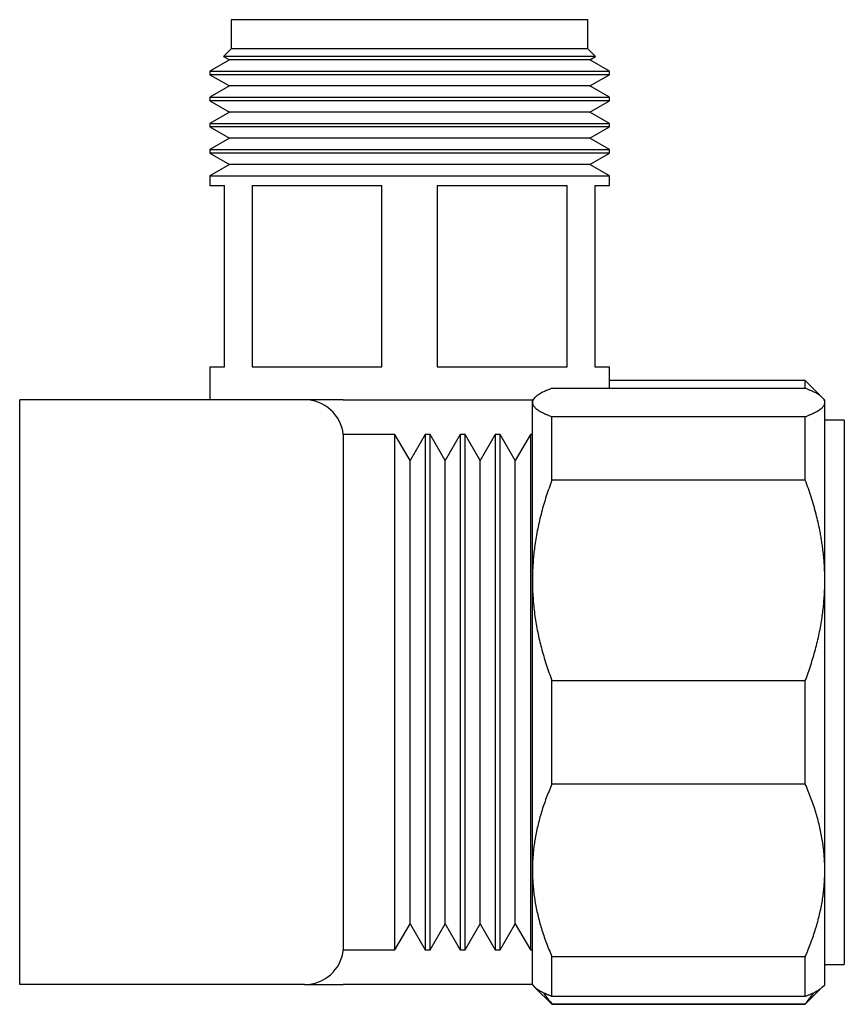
# Model space of a CAD drawing. Header units: millimetres. Extents: x 8 to 767, y 12 to 375.
# Tile 34 of 46: x 611 to 654, y 324 to 375. Entities that reach past the tile are written whole.
import ezdxf

# ---------------------------------------------------------------- set-up
doc = ezdxf.new("R2010")
doc.units = ezdxf.units.MM

msp = doc.modelspace()

# ---------------------------------------------------------------- linework, layer by layer
at = {"color": 7, "linetype": 'Continuous', "lineweight": 30}
for p, q in [((622.296, 374.703), (622.296, 373.203)), ((631.446, 374.703), (622.296, 374.703)), ((640.596, 374.703), (631.446, 374.703)), ((640.596, 373.203), (640.596, 374.703)), ((622.296, 373.203), (621.906, 372.813)), ((621.906, 372.813), (622.202, 372.642)), ((640.986, 372.813), (621.906, 372.813)), ((631.446, 373.203), (622.296, 373.203)), ((640.596, 373.203), (631.446, 373.203)), ((640.986, 372.813), (640.596, 373.203)), ((640.69, 372.642), (640.986, 372.813)), ((622.202, 372.642), (621.196, 372.061)), ((631.446, 372.642), (622.202, 372.642)), ((640.69, 372.642), (631.446, 372.642)), ((641.696, 372.061), (640.69, 372.642)), ((621.196, 372.061), (621.196, 371.883)), ((621.196, 372.061), (631.446, 372.061)), ((621.196, 371.883), (622.202, 371.302)), ((641.696, 371.883), (621.196, 371.883)), ((631.446, 372.061), (641.696, 372.061)), ((640.69, 371.302), (641.696, 371.883)), ((641.696, 371.883), (641.696, 372.061)), ((622.202, 371.302), (621.196, 370.721)), ((631.446, 371.302), (622.202, 371.302)), ((640.69, 371.302), (631.446, 371.302)), ((641.696, 370.721), (640.69, 371.302)), ((621.196, 370.721), (621.196, 370.543)), ((621.196, 370.721), (631.446, 370.721)), ((621.196, 370.543), (622.202, 369.962)), ((641.696, 370.543), (621.196, 370.543)), ((631.446, 370.721), (641.696, 370.721)), ((640.69, 369.962), (641.696, 370.543)), ((641.696, 370.543), (641.696, 370.721)), ((622.202, 369.962), (621.196, 369.381)), ((631.446, 369.962), (622.202, 369.962)), ((640.69, 369.962), (631.446, 369.962)), ((641.696, 369.381), (640.69, 369.962)), ((621.196, 369.381), (621.196, 369.203)), ((621.196, 369.381), (631.446, 369.381)), ((631.446, 369.381), (641.696, 369.381)), ((641.696, 369.203), (641.696, 369.381)), ((621.196, 369.203), (622.202, 368.622)), ((641.696, 369.203), (621.196, 369.203)), ((640.69, 368.622), (641.696, 369.203)), ((622.202, 368.622), (621.196, 368.041)), ((631.446, 368.622), (622.202, 368.622)), ((640.69, 368.622), (631.446, 368.622)), ((641.696, 368.041), (640.69, 368.622)), ((621.196, 368.041), (621.196, 367.863)), ((621.196, 368.041), (631.446, 368.041)), ((621.196, 367.863), (622.202, 367.282)), ((641.696, 367.863), (621.196, 367.863)), ((631.446, 368.041), (641.696, 368.041)), ((640.69, 367.282), (641.696, 367.863)), ((641.696, 367.863), (641.696, 368.041)), ((622.202, 367.282), (621.196, 366.701)), ((631.446, 367.282), (622.202, 367.282)), ((640.69, 367.282), (631.446, 367.282)), ((641.696, 366.701), (640.69, 367.282)), ((621.196, 366.701), (621.196, 366.203)), ((621.196, 366.701), (631.446, 366.701)), ((621.196, 366.203), (621.946, 366.203)), ((621.946, 356.903), (621.946, 366.203)), ((623.363, 366.203), (630.029, 366.203)), ((623.363, 366.203), (623.363, 356.903)), ((630.029, 356.903), (630.029, 366.203)), ((631.446, 366.701), (641.696, 366.701)), ((632.863, 366.203), (639.529, 366.203)), ((632.863, 366.203), (632.863, 356.903)), ((639.529, 356.903), (639.529, 366.203)), ((640.946, 366.203), (641.696, 366.203)), ((640.946, 366.203), (640.946, 356.903)), ((641.696, 366.203), (641.696, 366.701)), ((621.196, 356.903), (621.196, 355.203)), ((621.196, 356.903), (621.946, 356.903)), ((623.363, 356.903), (630.029, 356.903)), ((632.863, 356.903), (639.529, 356.903)), ((640.946, 356.903), (641.696, 356.903)), ((641.696, 355.79), (641.696, 356.903)), ((651.746, 356.193), (641.696, 356.193)), ((652.616, 355.323), (651.746, 356.193)), ((651.746, 355.79), (651.746, 356.193)), ((651.746, 355.79), (638.746, 355.79)), ((611.446, 325.203), (611.446, 355.203)), ((626.058, 355.203), (611.446, 355.203)), ((628.046, 355.203), (626.06, 355.203)), ((628.046, 355.203), (637.756, 355.203)), ((637.875, 355.322), (637.746, 355.193)), ((637.746, 355.066), (637.746, 355.193)), ((652.746, 355.193), (652.617, 355.322)), ((652.746, 355.066), (652.746, 355.193)), ((637.746, 345.939), (637.746, 355.066)), ((652.746, 345.939), (652.746, 355.066)), ((638.746, 351.082), (638.746, 354.341)), ((638.746, 354.341), (651.746, 354.341)), ((651.746, 351.082), (651.746, 354.341)), ((653.746, 354.156), (652.746, 354.156)), ((653.746, 354.156), (653.746, 327.296)), ((630.695, 353.424), (628.046, 353.424)), ((628.046, 353.424), (628.046, 326.983)), ((631.468, 352.085), (630.695, 353.424)), ((630.695, 326.983), (630.695, 353.424)), ((632.241, 353.424), (631.468, 352.085)), ((632.495, 353.424), (632.241, 353.424)), ((632.241, 353.424), (632.241, 326.983)), ((633.268, 352.085), (632.495, 353.424)), ((632.495, 326.983), (632.495, 353.424)), ((634.041, 353.424), (633.268, 352.085)), ((634.295, 353.424), (634.041, 353.424)), ((634.041, 353.424), (634.041, 326.983)), ((635.068, 352.085), (634.295, 353.424)), ((634.295, 326.983), (634.295, 353.424)), ((635.841, 353.424), (635.068, 352.085)), ((636.095, 353.424), (635.841, 353.424)), ((635.841, 353.424), (635.841, 326.983)), ((636.868, 352.085), (636.095, 353.424)), ((636.095, 326.983), (636.095, 353.424)), ((637.641, 353.424), (636.868, 352.085)), ((637.746, 353.424), (637.641, 353.424)), ((637.641, 353.424), (637.641, 326.983)), ((631.468, 328.322), (631.468, 352.085)), ((633.268, 328.322), (633.268, 352.085)), ((635.068, 328.322), (635.068, 352.085)), ((636.868, 328.322), (636.868, 352.085)), ((651.746, 351.082), (638.746, 351.082)), ((637.746, 331.067), (637.746, 345.939)), ((652.746, 331.067), (652.746, 345.939)), ((638.746, 335.485), (638.746, 340.796)), ((638.746, 340.796), (651.746, 340.796)), ((651.746, 335.485), (651.746, 340.796)), ((651.746, 335.485), (638.746, 335.485)), ((637.746, 325.193), (637.746, 331.067)), ((652.746, 325.193), (652.746, 331.067)), ((630.695, 326.983), (631.468, 328.322)), ((631.468, 328.322), (632.241, 326.983)), ((632.495, 326.983), (633.268, 328.322)), ((633.268, 328.322), (634.041, 326.983)), ((634.295, 326.983), (635.068, 328.322)), ((635.068, 328.322), (635.841, 326.983)), ((636.095, 326.983), (636.868, 328.322)), ((636.868, 328.322), (637.641, 326.983)), ((628.046, 326.983), (630.695, 326.983)), ((632.241, 326.983), (632.495, 326.983)), ((634.041, 326.983), (634.295, 326.983)), ((635.841, 326.983), (636.095, 326.983)), ((637.641, 326.983), (637.746, 326.983)), ((653.746, 327.296), (653.746, 326.231)), ((638.746, 326.648), (651.746, 326.648)), ((638.746, 324.596), (638.746, 326.648)), ((651.746, 324.596), (651.746, 326.648)), ((652.746, 326.231), (653.746, 326.231)), ((626.058, 325.203), (611.446, 325.203)), ((626.06, 325.203), (628.046, 325.203)), ((637.746, 325.203), (628.046, 325.203)), ((637.746, 325.193), (637.875, 325.064)), ((637.875, 325.064), (638.746, 324.193)), ((651.746, 324.193), (652.617, 325.065)), ((652.617, 325.065), (652.746, 325.193)), ((651.746, 324.596), (638.746, 324.596)), ((638.746, 324.221), (651.746, 324.221)), ((638.746, 324.193), (638.746, 324.221)), ((638.746, 324.193), (651.746, 324.193)), ((651.746, 324.193), (651.746, 324.221))]:
    msp.add_line(p, q, dxfattribs=at)
for centre, start, end in [((626.058, 353.203), 6.314, 90.0006), ((626.058, 353.203), 6.3297, 90), ((626.058, 327.203), 269.9994, 353.6933), ((626.058, 327.203), 270, 353.6703)]:
    msp.add_arc(centre, 2, start, end, dxfattribs=at)
for points, knots in [([(638.746, 355.79), (638.696, 355.771), (638.596, 355.733), (638.458, 355.675), (638.33, 355.617), (638.213, 355.558), (638.108, 355.498), (638.015, 355.439), (637.936, 355.379), (637.873, 355.322), (637.825, 355.269), (637.79, 355.218), (637.765, 355.167), (637.749, 355.117), (637.747, 355.083), (637.746, 355.066)], [0, 0, 0, 0, 0.082024, 0.164071, 0.246115, 0.328134, 0.410672, 0.49321, 0.574831, 0.656452, 0.72514, 0.793862, 0.862594, 0.931314, 1, 1, 1, 1]), ([(652.746, 355.066), (652.746, 355.074), (652.745, 355.102), (652.734, 355.15), (652.708, 355.208), (652.669, 355.266), (652.617, 355.325), (652.552, 355.383), (652.474, 355.441), (652.385, 355.498), (652.283, 355.556), (652.168, 355.614), (652.038, 355.673), (651.899, 355.732), (651.797, 355.771), (651.746, 355.79)], [0, 0, 0, 0, 0.034083, 0.113223, 0.192397, 0.271573, 0.350714, 0.430546, 0.510378, 0.588808, 0.667237, 0.750413, 0.833614, 0.916819, 1, 1, 1, 1]), ([(637.746, 355.066), (637.746, 355.057), (637.747, 355.03), (637.758, 354.982), (637.784, 354.924), (637.823, 354.865), (637.875, 354.807), (637.941, 354.749), (638.018, 354.691), (638.107, 354.634), (638.209, 354.576), (638.325, 354.518), (638.454, 354.458), (638.593, 354.4), (638.695, 354.361), (638.746, 354.341)], [0, 0, 0, 0, 0.034083, 0.113223, 0.192397, 0.271573, 0.350714, 0.430546, 0.510378, 0.588808, 0.667237, 0.750413, 0.833614, 0.916819, 1, 1, 1, 1]), ([(651.746, 354.341), (651.796, 354.36), (651.897, 354.399), (652.034, 354.457), (652.162, 354.515), (652.279, 354.574), (652.384, 354.633), (652.477, 354.693), (652.556, 354.753), (652.619, 354.809), (652.667, 354.863), (652.702, 354.913), (652.727, 354.964), (652.743, 355.015), (652.745, 355.049), (652.746, 355.066)], [0, 0, 0, 0, 0.082024, 0.164071, 0.246115, 0.328134, 0.410672, 0.49321, 0.574831, 0.656452, 0.72514, 0.793862, 0.862594, 0.931314, 1, 1, 1, 1]), ([(638.746, 351.082), (638.696, 350.946), (638.596, 350.675), (638.458, 350.263), (638.33, 349.849), (638.213, 349.431), (638.108, 349.009), (638.015, 348.586), (637.936, 348.162), (637.873, 347.761), (637.825, 347.38), (637.79, 347.02), (637.765, 346.66), (637.749, 346.3), (637.747, 346.059), (637.746, 345.939)], [0, 0, 0, 0, 0.082024, 0.164071, 0.246115, 0.328134, 0.410672, 0.49321, 0.574831, 0.656452, 0.72514, 0.793862, 0.862594, 0.931314, 1, 1, 1, 1]), ([(652.746, 345.939), (652.745, 346.054), (652.743, 346.283), (652.729, 346.626), (652.706, 346.97), (652.674, 347.312), (652.635, 347.636), (652.591, 347.94), (652.544, 348.226), (652.483, 348.556), (652.403, 348.928), (652.3, 349.353), (652.182, 349.783), (652.049, 350.22), (651.904, 350.653), (651.799, 350.939), (651.746, 351.082)], [0, 0, 0, 0, 0.065449, 0.130927, 0.196416, 0.261896, 0.327347, 0.382405, 0.437469, 0.492528, 0.573552, 0.654577, 0.740916, 0.827283, 0.913655, 1, 1, 1, 1]), ([(637.746, 345.939), (637.746, 345.884), (637.747, 345.69), (637.757, 345.358), (637.783, 344.941), (637.822, 344.526), (637.874, 344.111), (637.939, 343.696), (638.017, 343.285), (638.106, 342.878), (638.208, 342.467), (638.323, 342.051), (638.453, 341.629), (638.593, 341.211), (638.695, 340.934), (638.746, 340.796)], [0, 0, 0, 0, 0.031425, 0.110773, 0.190157, 0.269542, 0.348893, 0.42894, 0.508988, 0.58762, 0.666253, 0.749675, 0.833122, 0.916573, 1, 1, 1, 1]), ([(651.746, 340.796), (651.795, 340.928), (651.892, 341.191), (652.026, 341.59), (652.151, 341.992), (652.265, 342.396), (652.369, 342.805), (652.461, 343.215), (652.54, 343.625), (652.604, 344.014), (652.653, 344.382), (652.69, 344.729), (652.719, 345.077), (652.737, 345.426), (652.745, 345.713), (652.746, 345.884), (652.746, 345.939)], [0, 0, 0, 0, 0.079536, 0.159092, 0.238645, 0.318177, 0.398178, 0.478178, 0.557348, 0.636517, 0.702909, 0.769332, 0.835764, 0.902185, 0.968576, 1, 1, 1, 1]), ([(638.746, 335.485), (638.696, 335.368), (638.596, 335.135), (638.458, 334.781), (638.33, 334.426), (638.213, 334.067), (638.108, 333.704), (638.015, 333.341), (637.936, 332.977), (637.873, 332.632), (637.825, 332.304), (637.79, 331.996), (637.765, 331.686), (637.749, 331.377), (637.747, 331.17), (637.746, 331.067)], [0, 0, 0, 0, 0.082024, 0.164071, 0.246115, 0.328134, 0.410672, 0.49321, 0.574831, 0.656452, 0.72514, 0.793862, 0.862594, 0.931314, 1, 1, 1, 1]), ([(652.746, 331.067), (652.746, 331.118), (652.745, 331.288), (652.734, 331.577), (652.708, 331.934), (652.669, 332.29), (652.617, 332.645), (652.552, 333.001), (652.474, 333.353), (652.385, 333.702), (652.283, 334.054), (652.168, 334.41), (652.038, 334.771), (651.899, 335.13), (651.797, 335.367), (651.746, 335.485)], [0, 0, 0, 0, 0.034083, 0.113223, 0.192397, 0.271573, 0.350714, 0.430546, 0.510378, 0.588808, 0.667237, 0.750413, 0.833614, 0.916819, 1, 1, 1, 1]), ([(637.746, 331.067), (637.746, 331.015), (637.747, 330.845), (637.758, 330.556), (637.784, 330.199), (637.823, 329.844), (637.875, 329.488), (637.941, 329.133), (638.018, 328.78), (638.107, 328.431), (638.209, 328.079), (638.325, 327.723), (638.454, 327.362), (638.593, 327.003), (638.695, 326.766), (638.746, 326.648)], [0, 0, 0, 0, 0.034083, 0.113223, 0.192397, 0.271573, 0.350714, 0.430546, 0.510378, 0.588808, 0.667237, 0.750413, 0.833614, 0.916819, 1, 1, 1, 1]), ([(651.746, 326.648), (651.796, 326.765), (651.897, 326.998), (652.034, 327.352), (652.162, 327.708), (652.279, 328.067), (652.384, 328.429), (652.477, 328.792), (652.556, 329.157), (652.619, 329.502), (652.667, 329.829), (652.702, 330.138), (652.727, 330.447), (652.743, 330.757), (652.745, 330.963), (652.746, 331.067)], [0, 0, 0, 0, 0.082024, 0.164071, 0.246115, 0.328134, 0.410672, 0.49321, 0.574831, 0.656452, 0.72514, 0.793862, 0.862594, 0.931314, 1, 1, 1, 1]), ([(638.746, 324.596), (638.696, 324.615), (638.596, 324.654), (638.458, 324.712), (638.33, 324.77), (638.213, 324.829), (638.108, 324.888), (638.022, 324.944), (637.954, 324.994), (637.907, 325.033), (637.884, 325.057), (637.876, 325.065)], [0, 0, 0, 0, 0.12556, 0.251118, 0.376956, 0.502792, 0.629217, 0.755735, 0.852379, 0.949047, 1, 1, 1, 1]), ([(652.617, 325.065), (652.616, 325.064), (652.598, 325.044), (652.551, 325.004), (652.475, 324.947), (652.386, 324.889), (652.283, 324.831), (652.168, 324.773), (652.038, 324.713), (651.899, 324.655), (651.797, 324.616), (651.746, 324.596)], [0, 0, 0, 0, 0.0051396, 0.1263613, 0.2476279, 0.3688996, 0.4901282, 0.6175731, 0.7450565, 0.8725463, 1, 1, 1, 1]), ([(638.321, 324.775), (638.323, 324.773), (638.364, 324.708), (638.455, 324.584), (638.593, 324.402), (638.695, 324.282), (638.746, 324.221)], [0, 0, 0, 0, 0.014354, 0.342923, 0.671508, 1, 1, 1, 1]), ([(651.746, 324.221), (651.796, 324.281), (651.897, 324.399), (652.034, 324.579), (652.125, 324.704), (652.167, 324.77), (652.17, 324.775)], [0, 0, 0, 0, 0.324125, 0.648339, 0.972537, 1, 1, 1, 1])]:
    msp.add_open_spline(points, degree=3, knots=knots, dxfattribs=at)

doc.saveas('drawing.dxf')
